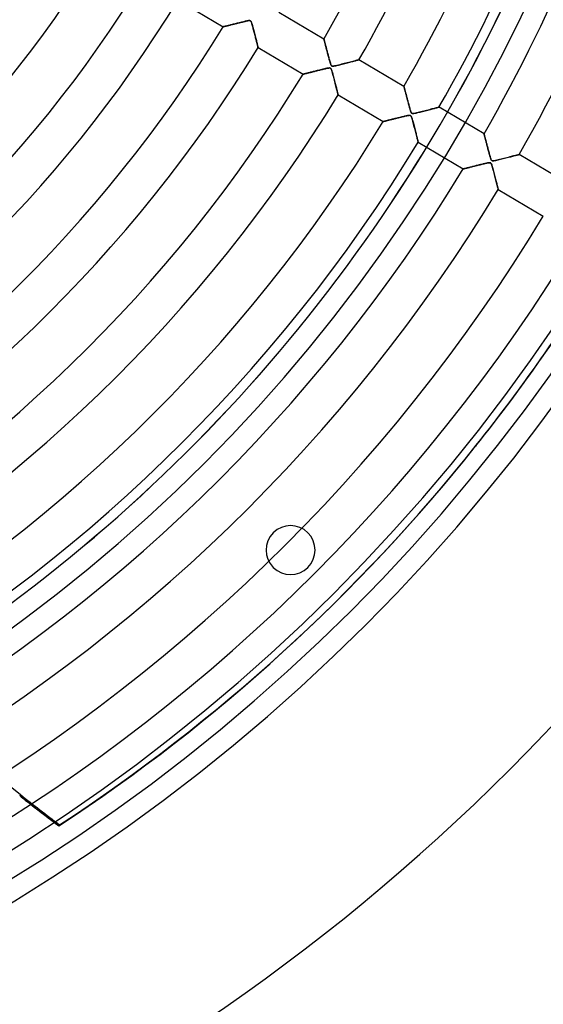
# Model space of a CAD drawing. Header units: millimetres. Extents: x -550 to 550, y -550 to 550.
# Tile 32 of 54: x 238 to 366, y -415 to -174. Entities that reach past the tile are written whole.
import ezdxf

# ---------------------------------------------------------------- set-up
doc = ezdxf.new("R2010")
doc.units = ezdxf.units.MM
doc.layers.add('HIDDEN', color=7, linetype='Continuous')
doc.layers.add('THICK', color=7, linetype='Continuous')

msp = doc.modelspace()

# ---------------------------------------------------------------- linework, layer by layer
at = {"layer": 'HIDDEN'}
for p, q in [((287.51, -175.83), (287.5, -175.84)), ((287.54, -175.83), (287.51, -175.83)), ((287.58, -175.82), (287.54, -175.83)), ((287.64, -175.8), (287.58, -175.82)), ((287.71, -175.79), (287.64, -175.8)), ((287.8, -175.76), (287.71, -175.79)), ((287.9, -175.74), (287.8, -175.76)), ((288.02, -175.71), (287.9, -175.74)), ((288.15, -175.68), (288.02, -175.71)), ((288.29, -175.64), (288.15, -175.68)), ((288.44, -175.6), (288.29, -175.64)), ((288.61, -175.56), (288.44, -175.6)), ((288.78, -175.52), (288.61, -175.56)), ((288.96, -175.48), (288.78, -175.52)), ((289.14, -175.43), (288.96, -175.48)), ((289.34, -175.38), (289.14, -175.43)), ((289.55, -175.33), (289.34, -175.38)), ((289.76, -175.28), (289.55, -175.33)), ((289.98, -175.22), (289.76, -175.28)), ((290.21, -175.16), (289.98, -175.22)), ((290.45, -175.1), (290.21, -175.16)), ((290.7, -175.04), (290.45, -175.1)), ((290.95, -174.98), (290.7, -175.04)), ((291.21, -174.92), (290.95, -174.98)), ((291.47, -174.85), (291.21, -174.92)), ((291.74, -174.78), (291.47, -174.85)), ((292, -174.72), (291.74, -174.78)), ((292.26, -174.66), (292, -174.72)), ((292.5, -174.6), (292.26, -174.66)), ((292.72, -174.54), (292.5, -174.6)), ((292.94, -174.49), (292.72, -174.54)), ((293.13, -174.45), (292.94, -174.49)), ((293.31, -174.41), (293.13, -174.45)), ((293.47, -174.38), (293.31, -174.41)), ((293.61, -174.35), (293.47, -174.38)), ((293.75, -174.33), (293.61, -174.35)), ((293.87, -174.32), (293.75, -174.33)), ((293.99, -174.31), (293.87, -174.32)), ((294.09, -174.32), (293.99, -174.31)), ((294.17, -174.34), (294.09, -174.32)), ((294.24, -174.38), (294.17, -174.34)), ((294.3, -174.44), (294.24, -174.38)), ((294.36, -174.52), (294.3, -174.44)), ((294.41, -174.63), (294.36, -174.52)), ((294.47, -174.76), (294.41, -174.63)), ((294.53, -174.92), (294.47, -174.76)), ((294.59, -175.11), (294.53, -174.92)), ((294.65, -175.32), (294.59, -175.11)), ((294.71, -175.56), (294.65, -175.32)), ((294.78, -175.81), (294.71, -175.56)), ((294.85, -176.07), (294.78, -175.81)), ((294.92, -176.34), (294.85, -176.07)), ((295, -176.6), (294.92, -176.34)), ((295.07, -176.87), (295, -176.6)), ((295.14, -177.15), (295.07, -176.87)), ((295.21, -177.42), (295.14, -177.15)), ((295.28, -177.7), (295.21, -177.42)), ((295.35, -177.97), (295.28, -177.7)), ((295.42, -178.24), (295.35, -177.97)), ((295.48, -178.51), (295.42, -178.24)), ((295.55, -178.77), (295.48, -178.51)), ((295.61, -179.02), (295.55, -178.77)), ((295.68, -179.26), (295.61, -179.02)), ((295.73, -179.49), (295.68, -179.26)), ((295.79, -179.71), (295.73, -179.49)), ((295.84, -179.92), (295.79, -179.71)), ((295.89, -180.11), (295.84, -179.92)), ((295.93, -180.29), (295.89, -180.11)), ((295.97, -180.45), (295.93, -180.29)), ((296.01, -180.58), (295.97, -180.45)), ((296.04, -180.7), (296.01, -180.58)), ((296.06, -180.79), (296.04, -180.7)), ((296.08, -180.86), (296.06, -180.79)), ((296.09, -180.9), (296.08, -180.86)), ((296.09, -180.92), (296.09, -180.9)), ((312.22, -178.84), (312.22, -178.84)), ((312.22, -178.84), (312.23, -178.87)), ((312.23, -178.87), (312.24, -178.9)), ((312.24, -178.9), (312.25, -178.95)), ((312.25, -178.95), (312.27, -179.01)), ((312.27, -179.01), (312.29, -179.09)), ((312.29, -179.09), (312.31, -179.18)), ((312.31, -179.18), (312.34, -179.28)), ((312.34, -179.28), (312.37, -179.39)), ((312.37, -179.39), (312.4, -179.51)), ((312.4, -179.51), (312.43, -179.64)), ((312.43, -179.64), (312.47, -179.78)), ((312.47, -179.78), (312.51, -179.93)), ((312.51, -179.93), (312.55, -180.09)), ((312.55, -180.09), (312.6, -180.26)), ((312.6, -180.26), (312.64, -180.43)), ((312.64, -180.43), (312.69, -180.61)), ((312.69, -180.61), (312.74, -180.79)), ((312.74, -180.79), (312.79, -180.98)), ((312.79, -180.98), (312.84, -181.18)), ((312.84, -181.18), (312.89, -181.38)), ((312.89, -181.38), (312.95, -181.58)), ((312.95, -181.58), (313, -181.79)), ((313, -181.79), (313.06, -182.01)), ((313.06, -182.01), (313.11, -182.22)), ((313.11, -182.22), (313.17, -182.44)), ((313.17, -182.44), (313.23, -182.66)), ((313.23, -182.66), (313.29, -182.89)), ((313.29, -182.89), (313.35, -183.11)), ((313.35, -183.11), (313.41, -183.34)), ((313.41, -183.34), (313.47, -183.57)), ((313.47, -183.57), (313.54, -183.8)), ((313.54, -183.8), (313.6, -184.03)), ((313.6, -184.03), (313.66, -184.26)), ((313.66, -184.26), (313.73, -184.49)), ((313.73, -184.49), (313.8, -184.71)), ((313.8, -184.71), (313.86, -184.91)), ((313.86, -184.91), (313.93, -185.08)), ((313.93, -185.08), (313.99, -185.22)), ((313.99, -185.22), (314.05, -185.32)), ((314.05, -185.32), (314.11, -185.39)), ((314.11, -185.39), (314.18, -185.44)), ((314.18, -185.44), (314.27, -185.47)), ((314.27, -185.47), (314.37, -185.48)), ((314.37, -185.48), (314.49, -185.48)), ((314.49, -185.48), (314.62, -185.46)), ((314.62, -185.46), (314.78, -185.43)), ((314.78, -185.43), (314.96, -185.4)), ((314.96, -185.4), (315.15, -185.36)), ((315.15, -185.36), (315.36, -185.31)), ((315.36, -185.31), (315.59, -185.26)), ((315.59, -185.26), (315.84, -185.2)), ((315.84, -185.2), (316.12, -185.13)), ((316.12, -185.13), (316.41, -185.06)), ((316.41, -185.06), (316.71, -184.98)), ((316.71, -184.98), (317.03, -184.9)), ((317.03, -184.9), (317.35, -184.82)), ((317.35, -184.82), (317.67, -184.73)), ((317.67, -184.73), (317.98, -184.66)), ((317.98, -184.66), (318.27, -184.58)), ((318.27, -184.58), (318.56, -184.51)), ((318.56, -184.51), (318.83, -184.44)), ((318.83, -184.44), (319.08, -184.37)), ((319.08, -184.37), (319.32, -184.31)), ((319.32, -184.31), (319.55, -184.25)), ((319.55, -184.25), (319.76, -184.19)), ((319.76, -184.19), (319.96, -184.14)), ((319.96, -184.14), (320.15, -184.09)), ((320.15, -184.09), (320.31, -184.05)), ((320.31, -184.05), (320.46, -184.01)), ((320.46, -184.01), (320.58, -183.98)), ((320.58, -183.98), (320.68, -183.95)), ((320.68, -183.95), (320.75, -183.93)), ((320.75, -183.93), (320.8, -183.92)), ((320.8, -183.92), (320.81, -183.92)), ((307.14, -187.44), (307.13, -187.44)), ((307.17, -187.43), (307.14, -187.44)), ((307.22, -187.42), (307.17, -187.43)), ((307.29, -187.4), (307.22, -187.42)), ((307.37, -187.38), (307.29, -187.4)), ((307.48, -187.36), (307.37, -187.38)), ((307.59, -187.33), (307.48, -187.36)), ((307.73, -187.3), (307.59, -187.33)), ((307.87, -187.26), (307.73, -187.3)), ((308.03, -187.22), (307.87, -187.26)), ((308.2, -187.18), (308.03, -187.22)), ((308.37, -187.13), (308.2, -187.18)), ((308.56, -187.09), (308.37, -187.13)), ((308.75, -187.04), (308.56, -187.09)), ((308.96, -186.99), (308.75, -187.04)), ((309.17, -186.94), (308.96, -186.99)), ((309.39, -186.88), (309.17, -186.94)), ((309.62, -186.82), (309.39, -186.88)), ((309.86, -186.76), (309.62, -186.82)), ((310.1, -186.7), (309.86, -186.76)), ((310.35, -186.64), (310.1, -186.7)), ((310.61, -186.58), (310.35, -186.64)), ((310.88, -186.51), (310.61, -186.58)), ((311.15, -186.44), (310.88, -186.51)), ((311.42, -186.38), (311.15, -186.44)), ((311.68, -186.31), (311.42, -186.38)), ((311.93, -186.25), (311.68, -186.31)), ((312.17, -186.19), (311.93, -186.25)), ((312.39, -186.14), (312.17, -186.19)), ((312.6, -186.09), (312.39, -186.14)), ((312.79, -186.05), (312.6, -186.09)), ((312.97, -186.01), (312.79, -186.05)), ((313.12, -185.98), (312.97, -186.01)), ((313.26, -185.95), (313.12, -185.98)), ((313.39, -185.93), (313.26, -185.95)), ((313.51, -185.92), (313.39, -185.93)), ((313.62, -185.92), (313.51, -185.92)), ((313.71, -185.93), (313.62, -185.92)), ((313.79, -185.95), (313.71, -185.93)), ((313.85, -185.98), (313.79, -185.95)), ((313.91, -186.03), (313.85, -185.98)), ((313.97, -186.1), (313.91, -186.03)), ((314.02, -186.19), (313.97, -186.1)), ((314.08, -186.34), (314.02, -186.19)), ((314.16, -186.56), (314.08, -186.34)), ((314.24, -186.83), (314.16, -186.56)), ((314.33, -187.14), (314.24, -186.83)), ((314.43, -187.49), (314.33, -187.14)), ((314.52, -187.84), (314.43, -187.49)), ((314.62, -188.21), (314.52, -187.84)), ((314.71, -188.57), (314.62, -188.21)), ((314.81, -188.94), (314.71, -188.57)), ((314.9, -189.31), (314.81, -188.94)), ((315, -189.67), (314.9, -189.31)), ((315.09, -190.02), (315, -189.67)), ((315.18, -190.37), (315.09, -190.02)), ((315.26, -190.69), (315.18, -190.37)), ((331.85, -190.44), (331.85, -190.45)), ((331.85, -190.45), (331.85, -190.47)), ((331.85, -190.47), (331.86, -190.51)), ((331.86, -190.51), (331.87, -190.55)), ((331.87, -190.55), (331.89, -190.62)), ((315.34, -191.01), (315.26, -190.69)), ((315.41, -191.3), (315.34, -191.01)), ((315.48, -191.56), (315.41, -191.3)), ((315.54, -191.8), (315.48, -191.56)), ((315.59, -192.01), (315.54, -191.8)), ((315.64, -192.19), (315.59, -192.01)), ((315.67, -192.34), (315.64, -192.19)), ((315.7, -192.44), (315.67, -192.34)), ((315.71, -192.5), (315.7, -192.44)), ((315.72, -192.52), (315.71, -192.5)), ((331.89, -190.62), (331.91, -190.69)), ((331.91, -190.69), (331.93, -190.78)), ((331.93, -190.78), (331.96, -190.87)), ((331.96, -190.87), (331.99, -190.98)), ((331.99, -190.98), (332.02, -191.1)), ((332.02, -191.1), (332.05, -191.23)), ((332.05, -191.23), (332.09, -191.37)), ((332.09, -191.37), (332.13, -191.52)), ((332.13, -191.52), (332.17, -191.67)), ((332.17, -191.67), (332.21, -191.83)), ((332.21, -191.83), (332.26, -192)), ((332.26, -192), (332.3, -192.18)), ((332.3, -192.18), (332.35, -192.36)), ((332.35, -192.36), (332.4, -192.54)), ((332.4, -192.54), (332.45, -192.74)), ((332.45, -192.74), (332.5, -192.93)), ((332.5, -192.93), (332.56, -193.13)), ((332.56, -193.13), (332.61, -193.34)), ((332.61, -193.34), (332.66, -193.54)), ((332.66, -193.54), (332.72, -193.75)), ((332.72, -193.75), (332.78, -193.97)), ((332.78, -193.97), (332.83, -194.19)), ((332.83, -194.19), (332.89, -194.4)), ((332.89, -194.4), (332.95, -194.63)), ((332.95, -194.63), (333.01, -194.85)), ((333.01, -194.85), (333.07, -195.07)), ((333.07, -195.07), (333.13, -195.3)), ((333.13, -195.3), (333.19, -195.53)), ((331.78, -197.8), (331.56, -197.86)), ((331.99, -197.75), (331.78, -197.8)), ((332.19, -197.71), (331.99, -197.75)), ((332.37, -197.67), (332.19, -197.71)), ((332.54, -197.63), (332.37, -197.67)), ((332.69, -197.6), (332.54, -197.63)), ((332.82, -197.57), (332.69, -197.6)), ((332.94, -197.55), (332.82, -197.57)), ((333.06, -197.53), (332.94, -197.55)), ((333.17, -197.53), (333.06, -197.53)), ((333.27, -197.53), (333.17, -197.53)), ((333.19, -195.53), (333.26, -195.75)), ((333.26, -195.75), (333.32, -195.98)), ((333.35, -197.54), (333.27, -197.53)), ((333.32, -195.98), (333.39, -196.2)), ((333.42, -197.56), (333.35, -197.54)), ((333.39, -196.2), (333.45, -196.41)), ((333.48, -197.59), (333.42, -197.56)), ((333.45, -196.41), (333.51, -196.6)), ((333.54, -197.64), (333.48, -197.59)), ((333.51, -196.6), (333.58, -196.75)), ((333.59, -197.7), (333.54, -197.64)), ((333.58, -196.75), (333.63, -196.87)), ((333.64, -197.79), (333.59, -197.7)), ((333.63, -196.87), (333.69, -196.96)), ((333.7, -197.92), (333.64, -197.79)), ((333.69, -196.96), (333.76, -197.02)), ((333.76, -197.02), (333.83, -197.06)), ((333.83, -197.06), (333.92, -197.08)), ((333.92, -197.08), (334.03, -197.08)), ((334.03, -197.08), (334.14, -197.08)), ((334.14, -197.08), (334.28, -197.06)), ((334.28, -197.06), (334.44, -197.03)), ((334.44, -197.03), (334.61, -197)), ((334.61, -197), (334.8, -196.96)), ((334.8, -196.96), (335.01, -196.91)), ((335.01, -196.91), (335.25, -196.86)), ((335.25, -196.86), (335.5, -196.79)), ((335.5, -196.79), (335.79, -196.72)), ((335.79, -196.72), (336.09, -196.65)), ((336.09, -196.65), (336.41, -196.57)), ((336.41, -196.57), (336.74, -196.48)), ((336.74, -196.48), (337.08, -196.4)), ((337.08, -196.4), (337.41, -196.31)), ((337.41, -196.31), (337.72, -196.23)), ((337.72, -196.23), (338.03, -196.15)), ((338.03, -196.15), (338.32, -196.08)), ((338.32, -196.08), (338.59, -196.01)), ((338.59, -196.01), (338.85, -195.94)), ((338.85, -195.94), (339.09, -195.88)), ((339.09, -195.88), (339.32, -195.82)), ((339.32, -195.82), (339.53, -195.76)), ((339.53, -195.76), (339.73, -195.71)), ((339.73, -195.71), (339.9, -195.66)), ((339.9, -195.66), (340.06, -195.62)), ((340.06, -195.62), (340.19, -195.59)), ((340.19, -195.59), (340.3, -195.56)), ((340.3, -195.56), (340.37, -195.54)), ((340.37, -195.54), (340.42, -195.53)), ((340.42, -195.53), (340.44, -195.52)), ((326.79, -199.04), (326.76, -199.05)), ((326.76, -199.05), (326.76, -199.05)), ((326.83, -199.03), (326.79, -199.04)), ((326.89, -199.02), (326.83, -199.03)), ((326.97, -199), (326.89, -199.02)), ((327.06, -198.98), (326.97, -199)), ((327.16, -198.95), (327.06, -198.98)), ((327.27, -198.92), (327.16, -198.95)), ((327.4, -198.89), (327.27, -198.92)), ((327.54, -198.86), (327.4, -198.89)), ((327.69, -198.82), (327.54, -198.86)), ((327.85, -198.78), (327.69, -198.82)), ((328.01, -198.74), (327.85, -198.78)), ((328.19, -198.69), (328.01, -198.74)), ((328.37, -198.65), (328.19, -198.69)), ((328.56, -198.6), (328.37, -198.65)), ((328.75, -198.55), (328.56, -198.6)), ((328.96, -198.5), (328.75, -198.55)), ((329.17, -198.45), (328.96, -198.5)), ((329.39, -198.39), (329.17, -198.45)), ((329.61, -198.34), (329.39, -198.39)), ((329.84, -198.28), (329.61, -198.34)), ((330.08, -198.22), (329.84, -198.28)), ((330.33, -198.16), (330.08, -198.22)), ((330.58, -198.1), (330.33, -198.16)), ((330.83, -198.04), (330.58, -198.1)), ((331.08, -197.97), (330.83, -198.04)), ((331.32, -197.91), (331.08, -197.97)), ((331.56, -197.86), (331.32, -197.91)), ((333.77, -198.12), (333.7, -197.92)), ((333.85, -198.37), (333.77, -198.12)), ((333.93, -198.66), (333.85, -198.37)), ((334.03, -198.99), (333.93, -198.66)), ((334.12, -199.33), (334.03, -198.99)), ((334.21, -199.68), (334.12, -199.33)), ((334.3, -200.03), (334.21, -199.68)), ((334.39, -200.39), (334.3, -200.03)), ((334.49, -200.74), (334.39, -200.39)), ((334.58, -201.09), (334.49, -200.74)), ((334.66, -201.44), (334.58, -201.09)), ((334.75, -201.77), (334.66, -201.44)), ((334.83, -202.1), (334.75, -201.77)), ((334.91, -202.41), (334.83, -202.1)), ((334.99, -202.7), (334.91, -202.41)), ((351.47, -202.05), (351.47, -202.06)), ((351.47, -202.06), (351.48, -202.08)), ((351.48, -202.08), (351.49, -202.12)), ((351.49, -202.12), (351.5, -202.17)), ((351.5, -202.17), (351.52, -202.24)), ((351.52, -202.24), (351.54, -202.32)), ((351.54, -202.32), (351.57, -202.41)), ((351.57, -202.41), (351.6, -202.52)), ((351.6, -202.52), (351.63, -202.64)), ((351.63, -202.64), (351.66, -202.77)), ((335.06, -202.98), (334.99, -202.7)), ((335.12, -203.23), (335.06, -202.98)), ((335.18, -203.45), (335.12, -203.23)), ((335.23, -203.65), (335.18, -203.45)), ((335.27, -203.82), (335.23, -203.65)), ((335.3, -203.96), (335.27, -203.82)), ((335.33, -204.05), (335.3, -203.96)), ((335.34, -204.11), (335.33, -204.05)), ((335.35, -204.13), (335.34, -204.11)), ((351.66, -202.77), (351.7, -202.92)), ((351.7, -202.92), (351.74, -203.07)), ((351.74, -203.07), (351.78, -203.23)), ((351.78, -203.23), (351.83, -203.41)), ((351.83, -203.41), (351.88, -203.59)), ((351.88, -203.59), (351.93, -203.77)), ((351.93, -203.77), (351.98, -203.97)), ((351.98, -203.97), (352.03, -204.17)), ((352.03, -204.17), (352.09, -204.38)), ((352.09, -204.38), (352.14, -204.59)), ((352.14, -204.59), (352.2, -204.81)), ((352.2, -204.81), (352.26, -205.03)), ((352.26, -205.03), (352.32, -205.26)), ((352.32, -205.26), (352.38, -205.49)), ((352.38, -205.49), (352.44, -205.72)), ((352.44, -205.72), (352.5, -205.96)), ((352.5, -205.96), (352.57, -206.2)), ((352.57, -206.2), (352.63, -206.45)), ((352.63, -206.45), (352.7, -206.7)), ((352.7, -206.7), (352.77, -206.94)), ((352.77, -206.94), (352.83, -207.18)), ((352.83, -207.18), (352.89, -207.41)), ((352.89, -207.41), (352.95, -207.62)), ((358.57, -207.52), (358.8, -207.46)), ((358.8, -207.46), (359.02, -207.4)), ((359.02, -207.4), (359.23, -207.35)), ((359.23, -207.35), (359.41, -207.3)), ((359.41, -207.3), (359.57, -207.26)), ((359.57, -207.26), (359.71, -207.22)), ((359.71, -207.22), (359.84, -207.19)), ((359.84, -207.19), (359.93, -207.17)), ((359.93, -207.17), (360, -207.15)), ((360, -207.15), (360.05, -207.14)), ((360.05, -207.14), (360.06, -207.13)), ((349.58, -209.86), (349.35, -209.92)), ((349.82, -209.8), (349.58, -209.86)), ((350.07, -209.74), (349.82, -209.8)), ((350.32, -209.67), (350.07, -209.74)), ((350.58, -209.61), (350.32, -209.67)), ((350.82, -209.55), (350.58, -209.61)), ((351.06, -209.49), (350.82, -209.55)), ((351.28, -209.44), (351.06, -209.49)), ((351.5, -209.39), (351.28, -209.44)), ((351.7, -209.34), (351.5, -209.39)), ((351.89, -209.3), (351.7, -209.34)), ((352.06, -209.26), (351.89, -209.3)), ((352.22, -209.22), (352.06, -209.26)), ((352.36, -209.19), (352.22, -209.22)), ((352.49, -209.17), (352.36, -209.19)), ((352.61, -209.15), (352.49, -209.17)), ((352.72, -209.14), (352.61, -209.15)), ((352.83, -209.13), (352.72, -209.14)), ((352.92, -209.13), (352.83, -209.13)), ((352.99, -209.14), (352.92, -209.13)), ((352.95, -207.62), (353.01, -207.81)), ((353.06, -209.17), (352.99, -209.14)), ((353.01, -207.81), (353.06, -207.98)), ((353.06, -207.98), (353.12, -208.15)), ((353.11, -209.2), (353.06, -209.17)), ((353.16, -209.24), (353.11, -209.2)), ((353.12, -208.15), (353.18, -208.3)), ((353.21, -209.3), (353.16, -209.24)), ((353.18, -208.3), (353.24, -208.44)), ((353.26, -209.39), (353.21, -209.3)), ((353.24, -208.44), (353.31, -208.55)), ((353.32, -209.51), (353.26, -209.39)), ((353.31, -208.55), (353.38, -208.62)), ((353.39, -209.71), (353.32, -209.51)), ((353.38, -208.62), (353.47, -208.67)), ((353.47, -209.97), (353.39, -209.71)), ((353.47, -208.67), (353.59, -208.69)), ((353.59, -208.69), (353.74, -208.69)), ((353.74, -208.69), (353.91, -208.67)), ((353.91, -208.67), (354.1, -208.63)), ((354.1, -208.63), (354.33, -208.59)), ((354.33, -208.59), (354.6, -208.53)), ((354.6, -208.53), (354.9, -208.46)), ((354.9, -208.46), (355.22, -208.38)), ((355.22, -208.38), (355.55, -208.3)), ((355.55, -208.3), (355.88, -208.21)), ((355.88, -208.21), (356.2, -208.13)), ((356.2, -208.13), (356.52, -208.05)), ((356.52, -208.05), (356.84, -207.97)), ((356.84, -207.97), (357.15, -207.89)), ((357.15, -207.89), (357.46, -207.81)), ((357.46, -207.81), (357.75, -207.73)), ((357.75, -207.73), (358.04, -207.66)), ((358.04, -207.66), (358.31, -207.59)), ((358.31, -207.59), (358.57, -207.52)), ((346.39, -210.66), (346.38, -210.66)), ((346.42, -210.65), (346.39, -210.66)), ((346.47, -210.64), (346.42, -210.65)), ((346.53, -210.62), (346.47, -210.64)), ((346.61, -210.6), (346.53, -210.62)), ((346.7, -210.58), (346.61, -210.6)), ((346.81, -210.55), (346.7, -210.58)), ((346.94, -210.52), (346.81, -210.55)), ((347.07, -210.49), (346.94, -210.52)), ((347.21, -210.45), (347.07, -210.49)), ((347.37, -210.41), (347.21, -210.45)), ((347.53, -210.37), (347.37, -210.41)), ((347.71, -210.33), (347.53, -210.37)), ((347.88, -210.28), (347.71, -210.33)), ((348.07, -210.24), (347.88, -210.28)), ((348.26, -210.19), (348.07, -210.24)), ((348.47, -210.14), (348.26, -210.19)), ((348.68, -210.09), (348.47, -210.14)), ((348.89, -210.03), (348.68, -210.09)), ((349.12, -209.98), (348.89, -210.03)), ((349.35, -209.92), (349.12, -209.98)), ((353.56, -210.27), (353.47, -209.97)), ((353.65, -210.61), (353.56, -210.27)), ((353.75, -210.96), (353.65, -210.61)), ((353.84, -211.32), (353.75, -210.96)), ((353.94, -211.68), (353.84, -211.32)), ((354.03, -212.04), (353.94, -211.68)), ((354.12, -212.4), (354.03, -212.04)), ((354.21, -212.75), (354.12, -212.4)), ((354.3, -213.1), (354.21, -212.75)), ((354.39, -213.44), (354.3, -213.1)), ((354.47, -213.76), (354.39, -213.44)), ((354.55, -214.07), (354.47, -213.76)), ((354.62, -214.36), (354.55, -214.07)), ((354.69, -214.63), (354.62, -214.36)), ((354.75, -214.87), (354.69, -214.63)), ((354.81, -215.09), (354.75, -214.87)), ((354.86, -215.28), (354.81, -215.09)), ((354.9, -215.44), (354.86, -215.28)), ((354.93, -215.57), (354.9, -215.44)), ((354.95, -215.66), (354.93, -215.57)), ((354.97, -215.72), (354.95, -215.66)), ((354.97, -215.74), (354.97, -215.72)), ((299.81, -299.81), (299.81, -299.81)), ((308.3, -308.3), (308.3, -308.3)), ((237.84, -363.98), (237.65, -364.23)), ((247.24, -371.62), (247.44, -371.38))]:
    msp.add_line(p, q, dxfattribs=at)
for centre, radius, start, end in [((0, 0), 456, 180, 0), ((0, 0), 400, 180, 0), ((0, 0), 445, 180, 0), ((0, 0), 394.99, 301.557, 336.7847), ((0, 0), 395, 301.5574, 336.7852), ((304.06, -304.06), 6, 315, 135), ((304.06, -304.06), 6, 135, 315)]:
    msp.add_arc(centre, radius, start, end, dxfattribs=at)
for centre, major_axis, start_param, end_param in [((462.49, -82.28), (-285.21, 227.45), 1.004743, 1.570796), ((0.2, 0.24), (-349.38, 278.63), 2.827433, 3.141593), ((462.3, -82.53), (285.21, -227.45), -1.570796, -1.561285), ((462.49, -82.28), (-285.21, 227.45), 1.570796, 1.604014)]:
    msp.add_ellipse(centre, major_axis=major_axis, ratio=0.987688, start_param=start_param, end_param=end_param, dxfattribs=at)
at = {"layer": 'THICK'}
for p, q in [((276.47, -169.31), (287.5, -175.84)), ((312.22, -178.84), (301.18, -172.31)), ((287.5, -175.84), (287.51, -175.83)), ((287.51, -175.83), (287.53, -175.83)), ((287.53, -175.83), (287.58, -175.82)), ((287.58, -175.82), (287.63, -175.8)), ((287.63, -175.8), (287.71, -175.79)), ((287.71, -175.79), (287.79, -175.76)), ((287.79, -175.76), (287.89, -175.74)), ((287.89, -175.74), (288, -175.71)), ((288, -175.71), (288.13, -175.68)), ((288.13, -175.68), (288.26, -175.65)), ((288.26, -175.65), (288.41, -175.61)), ((288.41, -175.61), (288.56, -175.57)), ((288.56, -175.57), (288.73, -175.53)), ((288.73, -175.53), (288.9, -175.49)), ((288.9, -175.49), (289.07, -175.45)), ((289.07, -175.45), (289.26, -175.4)), ((289.26, -175.4), (289.44, -175.35)), ((289.44, -175.35), (289.64, -175.31)), ((289.64, -175.31), (289.84, -175.26)), ((289.84, -175.26), (290.04, -175.21)), ((290.04, -175.21), (290.25, -175.15)), ((290.25, -175.15), (290.46, -175.1)), ((290.46, -175.1), (290.68, -175.05)), ((290.68, -175.05), (290.89, -174.99)), ((290.89, -174.99), (291.11, -174.94)), ((291.11, -174.94), (291.34, -174.88)), ((291.34, -174.88), (291.56, -174.83)), ((291.56, -174.83), (291.79, -174.77)), ((291.79, -174.77), (292.02, -174.72)), ((292.02, -174.72), (292.25, -174.66)), ((292.25, -174.66), (292.48, -174.6)), ((292.48, -174.6), (292.71, -174.55)), ((292.71, -174.55), (292.93, -174.5)), ((292.93, -174.5), (293.16, -174.44)), ((293.16, -174.44), (293.38, -174.4)), ((293.38, -174.4), (293.58, -174.36)), ((293.58, -174.36), (293.75, -174.33)), ((293.75, -174.33), (293.9, -174.31)), ((293.9, -174.31), (294.02, -174.31)), ((294.02, -174.31), (294.11, -174.32)), ((294.11, -174.32), (294.18, -174.35)), ((294.18, -174.35), (294.25, -174.39)), ((294.25, -174.39), (294.3, -174.44)), ((294.3, -174.44), (294.36, -174.52)), ((294.36, -174.52), (294.41, -174.61)), ((294.41, -174.61), (294.46, -174.74)), ((294.46, -174.74), (294.51, -174.89)), ((294.51, -174.89), (294.57, -175.06)), ((294.57, -175.06), (294.62, -175.24)), ((294.62, -175.24), (294.68, -175.44)), ((294.68, -175.44), (294.74, -175.66)), ((294.74, -175.66), (294.81, -175.91)), ((294.81, -175.91), (294.88, -176.18)), ((294.88, -176.18), (294.96, -176.47)), ((294.96, -176.47), (295.04, -176.76)), ((295.04, -176.76), (295.12, -177.08)), ((295.12, -177.08), (295.2, -177.4)), ((295.2, -177.4), (295.28, -177.72)), ((295.28, -177.72), (295.37, -178.05)), ((295.37, -178.05), (295.45, -178.36)), ((295.45, -178.36), (295.52, -178.66)), ((295.52, -178.66), (295.6, -178.94)), ((295.6, -178.94), (295.66, -179.21)), ((295.66, -179.21), (295.73, -179.46)), ((295.73, -179.46), (295.78, -179.69)), ((295.78, -179.69), (295.84, -179.91)), ((295.84, -179.91), (295.89, -180.1)), ((295.89, -180.1), (295.93, -180.28)), ((295.93, -180.28), (295.97, -180.44)), ((295.97, -180.44), (296.01, -180.58)), ((296.01, -180.58), (296.04, -180.7)), ((296.04, -180.7), (296.06, -180.79)), ((296.06, -180.79), (296.08, -180.86)), ((296.08, -180.86), (296.09, -180.9)), ((296.09, -180.9), (296.09, -180.92)), ((296.09, -180.92), (307.13, -187.44)), ((312.22, -178.85), (312.22, -178.84)), ((312.23, -178.88), (312.22, -178.85)), ((312.24, -178.93), (312.23, -178.88)), ((312.26, -178.99), (312.24, -178.93)), ((312.28, -179.08), (312.26, -178.99)), ((312.31, -179.18), (312.28, -179.08)), ((312.34, -179.3), (312.31, -179.18)), ((312.38, -179.43), (312.34, -179.3)), ((312.41, -179.58), (312.38, -179.43)), ((312.46, -179.73), (312.41, -179.58)), ((312.5, -179.9), (312.46, -179.73)), ((312.55, -180.08), (312.5, -179.9)), ((312.6, -180.26), (312.55, -180.08)), ((312.65, -180.46), (312.6, -180.26)), ((312.7, -180.66), (312.65, -180.46)), ((312.76, -180.87), (312.7, -180.66)), ((312.81, -181.09), (312.76, -180.87)), ((312.88, -181.32), (312.81, -181.09)), ((312.94, -181.55), (312.88, -181.32)), ((313, -181.8), (312.94, -181.55)), ((313.07, -182.05), (313, -181.8)), ((313.14, -182.31), (313.07, -182.05)), ((313.21, -182.57), (313.14, -182.31)), ((313.28, -182.84), (313.21, -182.57)), ((313.35, -183.11), (313.28, -182.84)), ((313.42, -183.37), (313.35, -183.11)), ((313.49, -183.62), (313.42, -183.37)), ((313.55, -183.86), (313.49, -183.62)), ((313.61, -184.08), (313.55, -183.86)), ((313.67, -184.28), (313.61, -184.08)), ((313.72, -184.47), (313.67, -184.28)), ((313.78, -184.64), (313.72, -184.47)), ((313.82, -184.79), (313.78, -184.64)), ((313.87, -184.93), (313.82, -184.79)), ((313.91, -185.05), (313.87, -184.93)), ((313.96, -185.16), (313.91, -185.05)), ((314.01, -185.26), (313.96, -185.16)), ((314.06, -185.34), (314.01, -185.26)), ((314.11, -185.39), (314.06, -185.34)), ((314.18, -185.44), (314.11, -185.39)), ((314.25, -185.46), (314.18, -185.44)), ((314.33, -185.48), (314.25, -185.46)), ((314.44, -185.48), (314.33, -185.48)), ((314.6, -185.46), (314.44, -185.48)), ((314.83, -185.43), (314.6, -185.46)), ((315.11, -185.37), (314.83, -185.43)), ((315.42, -185.3), (315.11, -185.37)), ((315.77, -185.21), (315.42, -185.3)), ((316.13, -185.12), (315.77, -185.21)), ((316.5, -185.03), (316.13, -185.12)), ((316.86, -184.94), (316.5, -185.03)), ((317.23, -184.85), (316.86, -184.94)), ((317.6, -184.75), (317.23, -184.85)), ((317.96, -184.66), (317.6, -184.75)), ((318.31, -184.57), (317.96, -184.66)), ((318.66, -184.48), (318.31, -184.57)), ((318.98, -184.4), (318.66, -184.48)), ((319.29, -184.31), (318.98, -184.4)), ((319.58, -184.24), (319.29, -184.31)), ((319.85, -184.17), (319.58, -184.24)), ((320.09, -184.11), (319.85, -184.17)), ((320.3, -184.05), (320.09, -184.11)), ((320.48, -184), (320.3, -184.05)), ((320.62, -183.97), (320.48, -184)), ((320.73, -183.94), (320.62, -183.97)), ((320.79, -183.92), (320.73, -183.94)), ((320.81, -183.92), (320.79, -183.92)), ((331.85, -190.44), (320.81, -183.92)), ((307.13, -187.44), (307.14, -187.44)), ((307.14, -187.44), (307.16, -187.44)), ((307.16, -187.44), (307.19, -187.43)), ((307.19, -187.43), (307.24, -187.42)), ((307.24, -187.42), (307.3, -187.4)), ((307.3, -187.4), (307.38, -187.38)), ((307.38, -187.38), (307.47, -187.36)), ((307.47, -187.36), (307.57, -187.33)), ((307.57, -187.33), (307.68, -187.31)), ((307.68, -187.31), (307.8, -187.28)), ((307.8, -187.28), (307.94, -187.24)), ((307.94, -187.24), (308.08, -187.21)), ((308.08, -187.21), (308.23, -187.17)), ((308.23, -187.17), (308.39, -187.13)), ((308.39, -187.13), (308.56, -187.09)), ((308.56, -187.09), (308.73, -187.05)), ((308.73, -187.05), (308.91, -187)), ((308.91, -187), (309.09, -186.96)), ((309.09, -186.96), (309.28, -186.91)), ((309.28, -186.91), (309.48, -186.86)), ((309.48, -186.86), (309.68, -186.81)), ((309.68, -186.81), (309.89, -186.76)), ((309.89, -186.76), (310.1, -186.7)), ((310.1, -186.7), (310.31, -186.65)), ((310.31, -186.65), (310.53, -186.6)), ((310.53, -186.6), (310.75, -186.54)), ((310.75, -186.54), (310.97, -186.49)), ((310.97, -186.49), (311.19, -186.43)), ((311.19, -186.43), (311.42, -186.38)), ((311.42, -186.38), (311.65, -186.32)), ((311.65, -186.32), (311.88, -186.26)), ((311.88, -186.26), (312.11, -186.21)), ((312.11, -186.21), (312.35, -186.15)), ((312.35, -186.15), (312.58, -186.1)), ((312.58, -186.1), (312.81, -186.04)), ((312.81, -186.04), (313.04, -186)), ((313.04, -186), (313.25, -185.96)), ((313.25, -185.96), (313.42, -185.93)), ((313.42, -185.93), (313.57, -185.92)), ((313.57, -185.92), (313.69, -185.92)), ((313.69, -185.92), (313.78, -185.94)), ((313.78, -185.94), (313.86, -185.98)), ((313.86, -185.98), (313.92, -186.04)), ((313.92, -186.04), (313.98, -186.13)), ((313.98, -186.13), (314.04, -186.23)), ((314.04, -186.23), (314.09, -186.36)), ((314.09, -186.36), (314.14, -186.51)), ((314.14, -186.51), (314.2, -186.68)), ((314.2, -186.68), (314.26, -186.87)), ((314.26, -186.87), (314.32, -187.08)), ((314.32, -187.08), (314.38, -187.31)), ((314.38, -187.31), (314.45, -187.56)), ((314.45, -187.56), (314.52, -187.83)), ((314.52, -187.83), (314.6, -188.12)), ((314.6, -188.12), (314.68, -188.42)), ((314.68, -188.42), (314.76, -188.74)), ((314.76, -188.74), (314.84, -189.06)), ((314.84, -189.06), (314.92, -189.38)), ((314.92, -189.38), (315, -189.69)), ((315, -189.69), (315.08, -189.98)), ((315.08, -189.98), (315.15, -190.27)), ((315.15, -190.27), (315.22, -190.54)), ((315.22, -190.54), (315.28, -190.79)), ((331.85, -190.45), (331.85, -190.44)), ((331.85, -190.48), (331.85, -190.45)), ((331.87, -190.52), (331.85, -190.48)), ((331.88, -190.58), (331.87, -190.52)), ((331.9, -190.65), (331.88, -190.58)), ((315.28, -190.79), (315.34, -191.04)), ((315.34, -191.04), (315.4, -191.26)), ((315.4, -191.26), (315.46, -191.48)), ((315.46, -191.48), (315.51, -191.68)), ((315.51, -191.68), (315.55, -191.86)), ((315.55, -191.86), (315.59, -192.03)), ((315.59, -192.03), (315.63, -192.17)), ((315.63, -192.17), (315.66, -192.29)), ((315.66, -192.29), (315.69, -192.39)), ((315.69, -192.39), (315.7, -192.47)), ((315.7, -192.47), (315.72, -192.51)), ((315.72, -192.51), (315.72, -192.52)), ((315.72, -192.52), (326.76, -199.05)), ((331.92, -190.74), (331.9, -190.65)), ((331.95, -190.85), (331.92, -190.74)), ((331.98, -190.96), (331.95, -190.85)), ((332.02, -191.09), (331.98, -190.96)), ((332.05, -191.23), (332.02, -191.09)), ((332.09, -191.37), (332.05, -191.23)), ((332.13, -191.53), (332.09, -191.37)), ((332.18, -191.7), (332.13, -191.53)), ((332.22, -191.87), (332.18, -191.7)), ((332.27, -192.05), (332.22, -191.87)), ((332.32, -192.24), (332.27, -192.05)), ((332.37, -192.43), (332.32, -192.24)), ((332.43, -192.64), (332.37, -192.43)), ((332.48, -192.85), (332.43, -192.64)), ((332.54, -193.07), (332.48, -192.85)), ((332.6, -193.29), (332.54, -193.07)), ((332.66, -193.52), (332.6, -193.29)), ((332.72, -193.76), (332.66, -193.52)), ((332.79, -194), (332.72, -193.76)), ((332.85, -194.25), (332.79, -194)), ((332.92, -194.51), (332.85, -194.25)), ((332.99, -194.75), (332.92, -194.51)), ((333.05, -195), (332.99, -194.75)), ((333.11, -195.23), (333.05, -195)), ((333.17, -195.45), (333.11, -195.23)), ((331.4, -197.89), (331.63, -197.84)), ((331.63, -197.84), (331.86, -197.78)), ((331.86, -197.78), (332.09, -197.73)), ((332.09, -197.73), (332.32, -197.68)), ((332.32, -197.68), (332.54, -197.63)), ((332.54, -197.63), (332.76, -197.58)), ((332.76, -197.58), (332.95, -197.55)), ((332.95, -197.55), (333.11, -197.53)), ((333.11, -197.53), (333.25, -197.52)), ((333.23, -195.66), (333.17, -195.45)), ((333.28, -195.85), (333.23, -195.66)), ((333.25, -197.52), (333.35, -197.53)), ((333.34, -196.03), (333.28, -195.85)), ((333.38, -196.19), (333.34, -196.03)), ((333.35, -197.53), (333.44, -197.56)), ((333.43, -196.34), (333.38, -196.19)), ((333.47, -196.47), (333.43, -196.34)), ((333.44, -197.56), (333.51, -197.61)), ((333.51, -196.59), (333.47, -196.47)), ((333.56, -196.7), (333.51, -196.59)), ((333.51, -197.61), (333.57, -197.67)), ((333.6, -196.8), (333.56, -196.7)), ((333.57, -197.67), (333.62, -197.76)), ((333.65, -196.89), (333.6, -196.8)), ((333.62, -197.76), (333.68, -197.87)), ((333.7, -196.96), (333.65, -196.89)), ((333.75, -197.01), (333.7, -196.96)), ((333.81, -197.04), (333.75, -197.01)), ((333.87, -197.07), (333.81, -197.04)), ((333.95, -197.08), (333.87, -197.07)), ((334.06, -197.08), (333.95, -197.08)), ((334.2, -197.07), (334.06, -197.08)), ((334.41, -197.04), (334.2, -197.07)), ((334.67, -196.99), (334.41, -197.04)), ((334.96, -196.92), (334.67, -196.99)), ((335.29, -196.84), (334.96, -196.92)), ((335.64, -196.76), (335.29, -196.84)), ((335.99, -196.67), (335.64, -196.76)), ((336.34, -196.58), (335.99, -196.67)), ((336.7, -196.49), (336.34, -196.58)), ((337.05, -196.4), (336.7, -196.49)), ((337.4, -196.31), (337.05, -196.4)), ((337.75, -196.23), (337.4, -196.31)), ((338.08, -196.14), (337.75, -196.23)), ((338.41, -196.05), (338.08, -196.14)), ((338.72, -195.97), (338.41, -196.05)), ((339.01, -195.9), (338.72, -195.97)), ((339.28, -195.83), (339.01, -195.9)), ((339.53, -195.76), (339.28, -195.83)), ((339.76, -195.7), (339.53, -195.76)), ((339.96, -195.65), (339.76, -195.7)), ((340.13, -195.61), (339.96, -195.65)), ((340.26, -195.57), (340.13, -195.61)), ((340.36, -195.55), (340.26, -195.57)), ((340.42, -195.53), (340.36, -195.55)), ((340.44, -195.52), (340.42, -195.53)), ((351.47, -202.05), (340.44, -195.52)), ((326.76, -199.05), (326.78, -199.04)), ((326.76, -199.05), (326.76, -199.05)), ((326.78, -199.04), (326.82, -199.04)), ((326.82, -199.04), (326.87, -199.02)), ((326.87, -199.02), (326.93, -199.01)), ((326.93, -199.01), (327, -198.99)), ((327, -198.99), (327.09, -198.97)), ((327.09, -198.97), (327.19, -198.94)), ((327.19, -198.94), (327.3, -198.92)), ((327.3, -198.92), (327.42, -198.89)), ((327.42, -198.89), (327.55, -198.85)), ((327.55, -198.85), (327.69, -198.82)), ((327.69, -198.82), (327.83, -198.78)), ((327.83, -198.78), (327.99, -198.74)), ((327.99, -198.74), (328.15, -198.7)), ((328.15, -198.7), (328.32, -198.66)), ((328.32, -198.66), (328.5, -198.62)), ((328.5, -198.62), (328.68, -198.57)), ((328.68, -198.57), (328.86, -198.53)), ((328.86, -198.53), (329.06, -198.48)), ((329.06, -198.48), (329.25, -198.43)), ((329.25, -198.43), (329.45, -198.38)), ((329.45, -198.38), (329.66, -198.33)), ((329.66, -198.33), (329.87, -198.28)), ((329.87, -198.28), (330.08, -198.22)), ((330.08, -198.22), (330.29, -198.17)), ((330.29, -198.17), (330.51, -198.11)), ((330.51, -198.11), (330.73, -198.06)), ((330.73, -198.06), (330.95, -198.01)), ((330.95, -198.01), (331.18, -197.95)), ((331.18, -197.95), (331.4, -197.89)), ((333.68, -197.87), (333.73, -198)), ((333.73, -198), (333.78, -198.15)), ((333.78, -198.15), (333.83, -198.32)), ((333.83, -198.32), (333.89, -198.51)), ((333.89, -198.51), (333.95, -198.71)), ((333.95, -198.71), (334.01, -198.94)), ((334.01, -198.94), (334.08, -199.2)), ((334.08, -199.2), (334.16, -199.48)), ((334.16, -199.48), (334.24, -199.78)), ((334.24, -199.78), (334.32, -200.1)), ((334.32, -200.1), (334.41, -200.43)), ((334.41, -200.43), (334.49, -200.77)), ((334.49, -200.77), (334.58, -201.1)), ((334.58, -201.1), (334.66, -201.42)), ((334.66, -201.42), (334.74, -201.72)), ((334.74, -201.72), (334.81, -202.01)), ((334.81, -202.01), (334.88, -202.28)), ((334.88, -202.28), (334.94, -202.54)), ((334.94, -202.54), (335.01, -202.78)), ((351.47, -202.06), (351.47, -202.05)), ((351.48, -202.09), (351.47, -202.06)), ((351.49, -202.14), (351.48, -202.09)), ((351.51, -202.2), (351.49, -202.14)), ((351.53, -202.28), (351.51, -202.2)), ((351.56, -202.37), (351.53, -202.28)), ((351.59, -202.48), (351.56, -202.37)), ((351.62, -202.6), (351.59, -202.48)), ((351.65, -202.74), (351.62, -202.6)), ((335.01, -202.78), (335.06, -203.01)), ((335.06, -203.01), (335.12, -203.22)), ((335.12, -203.22), (335.17, -203.42)), ((335.17, -203.42), (335.21, -203.6)), ((335.21, -203.6), (335.25, -203.75)), ((335.25, -203.75), (335.28, -203.88)), ((335.28, -203.88), (335.31, -203.99)), ((335.31, -203.99), (335.33, -204.07)), ((335.33, -204.07), (335.34, -204.12)), ((335.34, -204.12), (335.35, -204.13)), ((335.35, -204.13), (346.38, -210.66)), ((351.69, -202.88), (351.65, -202.74)), ((351.73, -203.04), (351.69, -202.88)), ((351.78, -203.2), (351.73, -203.04)), ((351.82, -203.37), (351.78, -203.2)), ((351.87, -203.55), (351.82, -203.37)), ((351.92, -203.73), (351.87, -203.55)), ((351.97, -203.93), (351.92, -203.73)), ((352.02, -204.13), (351.97, -203.93)), ((352.08, -204.34), (352.02, -204.13)), ((352.13, -204.55), (352.08, -204.34)), ((352.19, -204.78), (352.13, -204.55)), ((352.25, -205), (352.19, -204.78)), ((352.31, -205.24), (352.25, -205)), ((352.38, -205.48), (352.31, -205.24)), ((352.44, -205.73), (352.38, -205.48)), ((352.51, -205.98), (352.44, -205.73)), ((352.58, -206.23), (352.51, -205.98)), ((352.64, -206.47), (352.58, -206.23)), ((352.7, -206.71), (352.64, -206.47)), ((352.76, -206.93), (352.7, -206.71)), ((352.82, -207.15), (352.76, -206.93)), ((352.88, -207.35), (352.82, -207.15)), ((352.93, -207.53), (352.88, -207.35)), ((358.95, -207.42), (358.68, -207.49)), ((359.2, -207.36), (358.95, -207.42)), ((359.42, -207.3), (359.2, -207.36)), ((359.61, -207.25), (359.42, -207.3)), ((359.77, -207.21), (359.61, -207.25)), ((359.9, -207.18), (359.77, -207.21)), ((359.99, -207.15), (359.9, -207.18)), ((360.04, -207.14), (359.99, -207.15)), ((360.06, -207.13), (360.04, -207.14)), ((371.1, -213.66), (360.06, -207.13)), ((349.37, -209.91), (349.6, -209.85)), ((349.6, -209.85), (349.83, -209.8)), ((349.83, -209.8), (350.07, -209.74)), ((350.07, -209.74), (350.31, -209.68)), ((350.31, -209.68), (350.55, -209.62)), ((350.55, -209.62), (350.8, -209.56)), ((350.8, -209.56), (351.04, -209.5)), ((351.04, -209.5), (351.29, -209.44)), ((351.29, -209.44), (351.53, -209.38)), ((351.53, -209.38), (351.76, -209.32)), ((351.76, -209.32), (351.97, -209.28)), ((351.97, -209.28), (352.17, -209.23)), ((352.17, -209.23), (352.35, -209.2)), ((352.35, -209.2), (352.52, -209.17)), ((352.52, -209.17), (352.68, -209.14)), ((352.68, -209.14), (352.83, -209.13)), ((352.83, -209.13), (352.96, -209.14)), ((352.98, -207.7), (352.93, -207.53)), ((352.96, -209.14), (353.06, -209.17)), ((353.03, -207.86), (352.98, -207.7)), ((353.07, -208), (353.03, -207.86)), ((353.06, -209.17), (353.14, -209.22)), ((353.11, -208.12), (353.07, -208)), ((353.15, -208.23), (353.11, -208.12)), ((353.14, -209.22), (353.22, -209.32)), ((353.19, -208.34), (353.15, -208.23)), ((353.24, -208.44), (353.19, -208.34)), ((353.22, -209.32), (353.29, -209.45)), ((353.28, -208.51), (353.24, -208.44)), ((353.33, -208.57), (353.28, -208.51)), ((353.29, -209.45), (353.35, -209.6)), ((353.38, -208.62), (353.33, -208.57)), ((353.35, -209.6), (353.42, -209.79)), ((353.44, -208.65), (353.38, -208.62)), ((353.42, -209.79), (353.49, -210.02)), ((353.5, -208.68), (353.44, -208.65)), ((353.57, -208.69), (353.5, -208.68)), ((353.67, -208.69), (353.57, -208.69)), ((353.81, -208.68), (353.67, -208.69)), ((354.02, -208.65), (353.81, -208.68)), ((354.29, -208.6), (354.02, -208.65)), ((354.59, -208.53), (354.29, -208.6)), ((354.93, -208.45), (354.59, -208.53)), ((355.29, -208.36), (354.93, -208.45)), ((355.65, -208.27), (355.29, -208.36)), ((356.01, -208.18), (355.65, -208.27)), ((356.37, -208.09), (356.01, -208.18)), ((356.72, -208), (356.37, -208.09)), ((357.08, -207.91), (356.72, -208)), ((357.43, -207.82), (357.08, -207.91)), ((357.76, -207.73), (357.43, -207.82)), ((358.09, -207.65), (357.76, -207.73)), ((358.39, -207.57), (358.09, -207.65)), ((358.68, -207.49), (358.39, -207.57)), ((346.38, -210.66), (346.39, -210.66)), ((346.39, -210.66), (346.41, -210.65)), ((346.41, -210.65), (346.45, -210.64)), ((346.45, -210.64), (346.5, -210.63)), ((346.5, -210.63), (346.57, -210.61)), ((346.57, -210.61), (346.65, -210.59)), ((346.65, -210.59), (346.75, -210.57)), ((346.75, -210.57), (346.86, -210.54)), ((346.86, -210.54), (346.98, -210.51)), ((346.98, -210.51), (347.11, -210.48)), ((347.11, -210.48), (347.25, -210.44)), ((347.25, -210.44), (347.41, -210.4)), ((347.41, -210.4), (347.57, -210.36)), ((347.57, -210.36), (347.74, -210.32)), ((347.74, -210.32), (347.92, -210.27)), ((347.92, -210.27), (348.11, -210.23)), ((348.11, -210.23), (348.31, -210.18)), ((348.31, -210.18), (348.51, -210.13)), ((348.51, -210.13), (348.72, -210.08)), ((348.72, -210.08), (348.93, -210.02)), ((348.93, -210.02), (349.15, -209.97)), ((349.15, -209.97), (349.37, -209.91)), ((353.49, -210.02), (353.56, -210.28)), ((353.56, -210.28), (353.64, -210.57)), ((353.64, -210.57), (353.73, -210.89)), ((353.73, -210.89), (353.82, -211.22)), ((353.82, -211.22), (353.9, -211.55)), ((353.9, -211.55), (353.99, -211.87)), ((353.99, -211.87), (354.07, -212.2)), ((354.07, -212.2), (354.15, -212.51)), ((354.15, -212.51), (354.23, -212.82)), ((354.23, -212.82), (354.31, -213.13)), ((354.31, -213.13), (354.39, -213.43)), ((354.39, -213.43), (354.46, -213.71)), ((354.46, -213.71), (354.53, -213.98)), ((354.53, -213.98), (354.59, -214.24)), ((354.59, -214.24), (354.65, -214.48)), ((354.65, -214.48), (354.71, -214.7)), ((354.71, -214.7), (354.76, -214.9)), ((354.76, -214.9), (354.81, -215.08)), ((354.81, -215.08), (354.85, -215.25)), ((354.85, -215.25), (354.88, -215.39)), ((354.88, -215.39), (354.92, -215.51)), ((354.92, -215.51), (354.94, -215.61)), ((354.94, -215.61), (354.96, -215.68)), ((354.96, -215.68), (354.97, -215.72)), ((354.97, -215.72), (354.97, -215.74)), ((354.97, -215.74), (366.01, -222.27)), ((349.58, -278.38), (349.38, -278.63))]:
    msp.add_line(p, q, dxfattribs=at)
for radius, start, end in [(506, 180, 0), (451, 180, 0), (359.81, 330.1962, 0), (369.79, 330.1747, 0), (382.61, 330.1488, 0), (392.59, 330.1298, 0), (405.41, 330.1067, 0), (415.39, 330.0897, 0), (291.41, 270.9831, 328.4168), (301.39, 270.9506, 328.4494), (314.21, 270.9118, 328.4882), (324.19, 270.8837, 328.5163), (337.01, 270.8501, 328.5499), (346.99, 270.8257, 328.5744), (359.81, 270.7962, 328.6038), (369.79, 270.7747, 328.6253), (382.61, 270.7488, 328.6512), (392.59, 270.7297, 328.6703), (405.41, 270.7066, 328.6934), (415.39, 270.6897, 328.7103), (428.21, 270.669, 328.7309), (438.19, 270.6538, 328.7462)]:
    msp.add_arc((0, 0), radius, start, end, dxfattribs=at)
for centre, major_axis, start_param, end_param in [((0, 0), (349.38, -278.63), 0, 0.129513), ((0.2, 0.24), (-349.38, 278.63), 3.141593, 3.270404), ((0, 0), (349.38, -278.63), -0.314159, 0), ((462.3, -82.53), (285.21, -227.45), -1.561285, -1.537579)]:
    msp.add_ellipse(centre, major_axis=major_axis, ratio=0.987688, start_param=start_param, end_param=end_param, dxfattribs=at)

doc.saveas('drawing.dxf')
